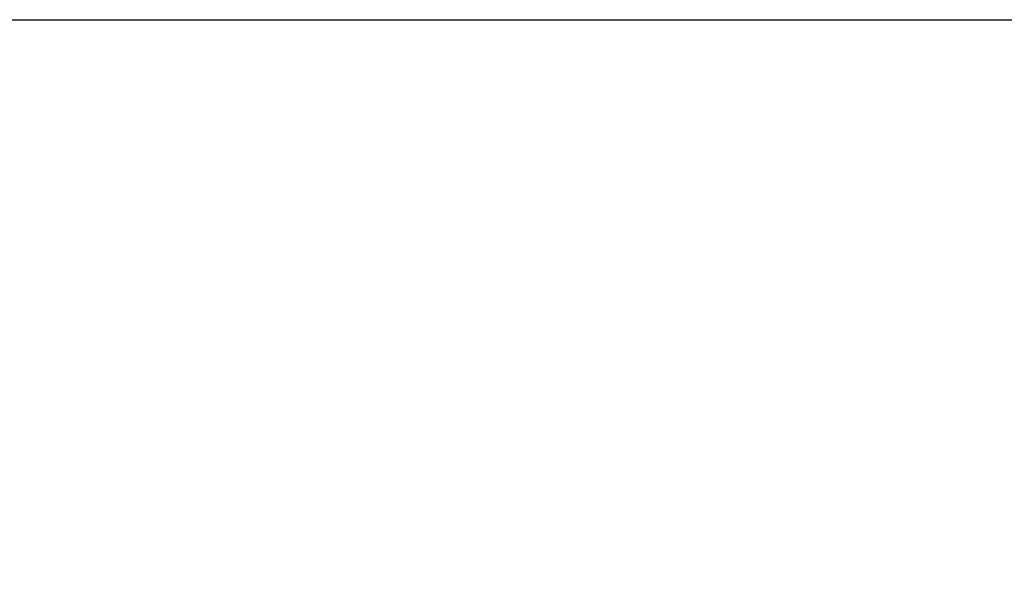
# Model space of a CAD drawing. Header units: inches. Extents: x 5 to 265, y 5 to 171.
# Tile 13 of 27: x 43.52 to 50.31, y 164.05 to 168. Entities that reach past the tile are written whole.
import ezdxf
from ezdxf.enums import TextEntityAlignment as Align

# ---------------------------------------------------------------- set-up
doc = ezdxf.new("R2010")
doc.units = ezdxf.units.IN
doc.header["$LTSCALE"] = 14.96
doc.header["$MEASUREMENT"] = 0
doc.layers.get('0').update_dxf_attribs({"linetype": 'CONTINUOUS'})
doc.styles.get("Standard").update_dxf_attribs({"font": 'arial.ttf'})
doc.dimstyles.new('DIMSTYLE_2', dxfattribs={"dimtxt": 1.6, "dimasz": 1.6, "dimexe": 0.06, "dimexo": 0.0625, "dimgap": 0.05, "dimtad": 0, "dimtih": 1, "dimtoh": 1, "dimzin": 4, "dimdsep": 46, "dimtxsty": 'Standard', "dimblk": '_FILLED', "dimblk1": '_FILLED', "dimblk2": '_FILLED', "dimcen": 0.09, "dimadec": 0, "dimazin": 0, "dimtfac": 1, "dimtofl": 0, "dimtmove": 0, "dimatfit": 3, "dimldrblk": '_FILLED', "dimfxl": 0, "dimtolj": 1, "dimtzin": 4, "dimarcsym": 0})

# ---------------------------------------------------------------- blocks, each defined once
blk = doc.blocks.new('_FILLED')
at = {"color": 0, "linetype": 'ByBlock'}
blk.add_solid([(0, 0), (-1, 0.2), (-1, -0.2)], dxfattribs=at)
blk = doc.blocks.new('*D6')
at = {"color": 7, "linetype": 'Continuous'}
for p, q in [((36.6814, 161.513), (36.6814, 164.7252)), ((56.6574, 161.665), (56.6574, 164.7252)), ((46.6694, 163.7652), (33.1802, 163.7652)), ((36.6814, 163.7652), (46.6694, 163.7652)), ((56.6574, 163.7652), (46.6694, 163.7652))]:
    blk.add_line(p, q, dxfattribs=at)
at = {"color": 7, "linetype": 'Continuous', "xscale": 1.6, "yscale": 1.6, "zscale": 1.6, "rotation": 180}
blk.add_blockref('_FILLED', (36.6814, 163.7652), dxfattribs=at)
at = {"color": 7, "linetype": 'Continuous', "xscale": 1.6, "yscale": 1.6, "zscale": 1.6}
blk.add_blockref('_FILLED', (56.6574, 163.7652), dxfattribs=at)
at = {"color": 7, "linetype": 'Continuous'}
for s, p in [(' 5-X/5-X-26', (32.3802, 165.3652)), ('[', (16.856, 162.9652)), (']', (21.204, 162.9652)), ('/25.98[660]', (32.3802, 162.9652)), ('19.98', (14.6374, 162.9652)), ('507', (20.5854, 162.9652)), ('REF', (32.3802, 160.5652))]:
    blk.add_text(s, height=1.6, dxfattribs=at).set_placement(p, align=Align.RIGHT)

msp = doc.modelspace()

# ---------------------------------------------------------------- linework, layer by layer
at = {"color": 7, "linetype": 'Continuous'}
msp.add_line((4.8, 168), (264, 168), dxfattribs=at)

# ---------------------------------------------------------------- dimensions: what is measured, and where the dimension line sits
dim = msp.add_linear_dim(base=(56.6574, 163.7652), p1=(36.6814, 161.4505), p2=(56.6574, 161.6025), text=' 5-X/5-X-26\\P<>/25.98[660]\\PREF', dimstyle='DIMSTYLE_2', dxfattribs=at)
dim.commit()
dim.dimension.update_dxf_attribs({"geometry": '*D6', "text_midpoint": (20.7133, 163.7652), "dimtype": 160})

doc.saveas('drawing.dxf')
